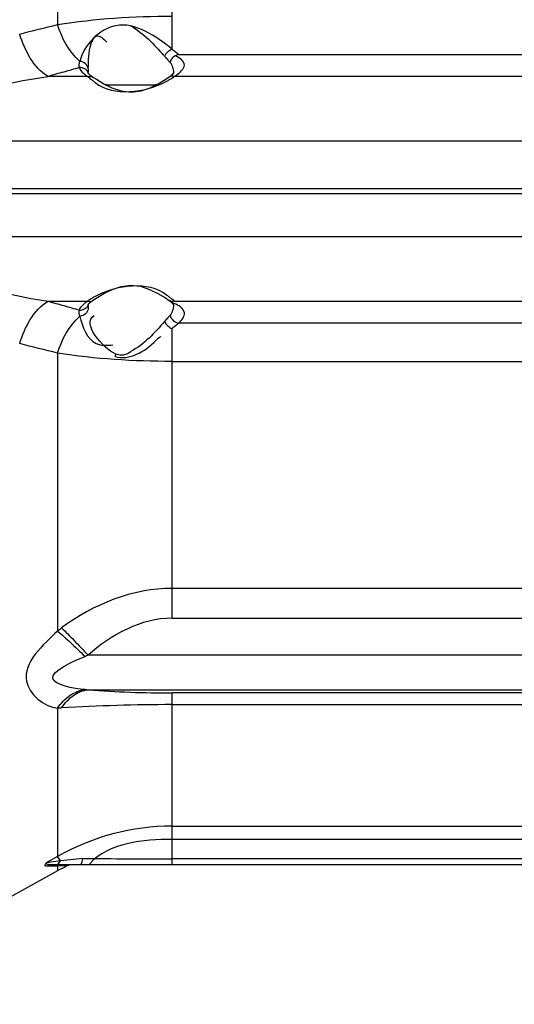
# Paper-space layout 'Sheet' of a CAD drawing. Header units: inches. Extents: x 0.2 to 10.8, y 0.2 to 8.3.
# Tile 149 of 256: x 1.856 to 2.065, y 3.947 to 4.363. Entities that reach past the tile are written whole.
import ezdxf

# ---------------------------------------------------------------- set-up
doc = ezdxf.new("R2010")
doc.units = ezdxf.units.IN
doc.header["$MEASUREMENT"] = 0
doc.layers.get('0').update_dxf_attribs({"lineweight": 5})

psp = doc.layouts.new('Sheet')

# ---------------------------------------------------------------- linework, layer by layer
at = {"color": 0, "linetype": 'ByBlock', "lineweight": -3}
for p, q in [((1.872014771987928, 4.478638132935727), (1.872014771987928, 4.361081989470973)), ((1.920495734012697, 4.350693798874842), (1.920495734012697, 4.473196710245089)), ((1.923295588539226, 4.348443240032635), (2.146892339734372, 4.348443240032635)), ((1.885025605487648, 4.340634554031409), (1.884969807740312, 4.341000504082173)), ((1.884647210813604, 4.339125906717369), (1.868014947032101, 4.339125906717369)), ((2.14864721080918, 4.339125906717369), (1.921540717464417, 4.339125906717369)), ((1.892693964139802, 4.335565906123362), (1.913493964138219, 4.335565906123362)), ((1.819865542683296, 4.311853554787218), (2.155251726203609, 4.311853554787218)), ((2.274713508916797, 4.291565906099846), (1.635162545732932, 4.291565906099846)), ((1.635164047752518, 4.289555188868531), (2.274713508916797, 4.289564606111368)), ((2.155251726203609, 4.271278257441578), (1.819865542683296, 4.271278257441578)), ((1.868014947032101, 4.244005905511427), (1.884647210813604, 4.244005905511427)), ((1.884969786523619, 4.242130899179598), (1.884993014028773, 4.242358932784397)), ((1.884993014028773, 4.242358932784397), (1.885018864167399, 4.242476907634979)), ((1.885038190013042, 4.242529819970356), (1.88524867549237, 4.242889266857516)), ((1.921540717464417, 4.244005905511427), (2.14864721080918, 4.244005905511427)), ((1.920495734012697, 4.109935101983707), (1.920495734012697, 4.232438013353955)), ((2.146892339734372, 4.234688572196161), (1.923295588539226, 4.234688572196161)), ((1.872014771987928, 4.222049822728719), (1.872014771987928, 4.104493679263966)), ((1.920495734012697, 4.218546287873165), (2.22966986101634, 4.218546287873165)), ((2.2662200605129, 4.122541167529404), (1.920495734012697, 4.122541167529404)), ((1.920495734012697, 4.109935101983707), (2.2662200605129, 4.109935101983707)), ((2.265376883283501, 4.094230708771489), (1.884966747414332, 4.094230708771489)), ((1.884966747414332, 4.079686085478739), (2.265376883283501, 4.079686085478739)), ((2.2662200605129, 4.078312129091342), (1.920495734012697, 4.078312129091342)), ((1.920495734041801, 4.005565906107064), (1.920495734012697, 4.078312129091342)), ((1.920495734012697, 4.073376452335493), (2.2662200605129, 4.073376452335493)), ((1.872014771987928, 4.071888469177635), (1.872014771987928, 4.009157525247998)), ((1.920495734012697, 4.022017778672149), (2.271111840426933, 4.022017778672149)), ((2.270692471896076, 4.016363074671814), (1.920495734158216, 4.016363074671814)), ((1.873302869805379, 4.007248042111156), (1.867195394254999, 4.006427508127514)), ((1.872014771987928, 4.009157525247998), (1.867195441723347, 4.00642753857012)), ((1.873302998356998, 4.007247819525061), (1.872014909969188, 4.009157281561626)), ((1.88277975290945, 4.008339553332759), (1.873302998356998, 4.007247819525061)), ((2.270062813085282, 4.008129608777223), (1.920495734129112, 4.008129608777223)), ((1.872014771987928, 4.00302787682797), (1.770237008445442, 3.946611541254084)), ((1.872014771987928, 4.005039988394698), (1.867572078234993, 4.00501092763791)), ((2.270237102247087, 4.005565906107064), (1.869511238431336, 4.005565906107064)), ((1.87094626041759, 4.005566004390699), (1.871805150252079, 4.00576127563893)), ((1.876057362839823, 4.005149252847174), (1.872014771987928, 4.005039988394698)), ((1.872014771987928, 4.005039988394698), (1.872014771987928, 4.00302787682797)), ((1.873954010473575, 4.005565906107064), (1.873281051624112, 4.005506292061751))]:
    psp.add_line(p, q, dxfattribs=at)
for points in [[(1.886853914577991, 4.338800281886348), (1.886074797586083, 4.339380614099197), (1.885228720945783, 4.340270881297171), (1.885038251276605, 4.340601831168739)], [(1.921184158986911, 4.340786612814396), (1.921130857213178, 4.340617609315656), (1.920356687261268, 4.339602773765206), (1.91935046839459, 4.338811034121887)], [(1.919328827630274, 4.33879677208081), (1.917786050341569, 4.337792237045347), (1.914613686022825, 4.335898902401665), (1.911110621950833, 4.334160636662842), (1.907264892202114, 4.332835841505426), (1.903151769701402, 4.332304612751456), (1.899037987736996, 4.332807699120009), (1.895185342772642, 4.334114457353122), (1.891659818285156, 4.335849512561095), (1.888482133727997, 4.337739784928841), (1.886859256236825, 4.338796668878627)], [(1.886859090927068, 4.244335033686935), (1.88839631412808, 4.245336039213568), (1.891569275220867, 4.247230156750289), (1.895073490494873, 4.248969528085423), (1.898920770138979, 4.250295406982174), (1.90303588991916, 4.250827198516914), (1.907151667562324, 4.250323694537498), (1.911005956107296, 4.249015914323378), (1.91453268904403, 4.247279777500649), (1.917711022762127, 4.245388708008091), (1.919328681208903, 4.244335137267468)], [(1.88524867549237, 4.242889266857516), (1.88612356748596, 4.243791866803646), (1.88685426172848, 4.244331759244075)], [(1.919349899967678, 4.244321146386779), (1.920385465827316, 4.243501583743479), (1.921133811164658, 4.24250691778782), (1.921184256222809, 4.242343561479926)], [(1.903093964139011, 4.222591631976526), (1.901559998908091, 4.221757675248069), (1.899968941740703, 4.221243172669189), (1.898347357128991, 4.22116285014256), (1.896760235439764, 4.221561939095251)], [(1.871805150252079, 4.00576127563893), (1.872608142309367, 4.006334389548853), (1.873302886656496, 4.007248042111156)], [(1.881444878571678, 4.005565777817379), (1.881964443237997, 4.005898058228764), (1.882426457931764, 4.006858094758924), (1.882779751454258, 4.008339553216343)], [(1.867572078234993, 4.00501092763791), (1.867234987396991, 4.005033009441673), (1.866992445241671, 4.0050981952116), (1.866831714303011, 4.005198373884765), (1.86674135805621, 4.005325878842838), (1.866710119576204, 4.005473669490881), (1.866728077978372, 4.005636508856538), (1.866786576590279, 4.005809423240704), (1.866878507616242, 4.005989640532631), (1.867008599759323, 4.006189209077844), (1.867195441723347, 4.00642753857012)], [(1.869511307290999, 4.005565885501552), (1.868988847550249, 4.005580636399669), (1.868553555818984, 4.005621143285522), (1.868196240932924, 4.005682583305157), (1.867907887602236, 4.00576039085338), (1.867679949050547, 4.005850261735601), (1.867504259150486, 4.005949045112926), (1.867374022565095, 4.006053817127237), (1.867282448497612, 4.0061629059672), (1.867221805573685, 4.006283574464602), (1.867195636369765, 4.006427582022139)], [(1.869511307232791, 4.005565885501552), (1.868836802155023, 4.005502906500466), (1.868183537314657, 4.005315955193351), (1.867572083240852, 4.005010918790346)], [(1.873281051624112, 4.005506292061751), (1.872628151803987, 4.005329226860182), (1.872014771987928, 4.005039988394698)]]:
    psp.add_lwpolyline(points, dxfattribs=at)
for centre, radius, start, end in [((0.21925852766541, 10.90083187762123), 6.745363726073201, 284.0427414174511, 284.1830791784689), ((1.892693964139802, 4.331565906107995), 0.004000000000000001, 90, 95.3818109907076), ((1.913493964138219, 4.331565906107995), 0.004000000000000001, 84.7185874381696, 90), ((1.891693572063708, 4.233333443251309), 0.0127887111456, 126.3614309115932, 126.8681915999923), ((0.21925852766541, -2.317700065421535), 6.745363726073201, 75.8169208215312, 75.95725858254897), ((1.919959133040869, 4.524493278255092), 0.4461814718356, 265.5018817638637, 270.0689068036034), ((1.921527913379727, 3.257758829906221), 0.8156182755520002, 90.07250866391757, 93.35844513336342), ((1.921054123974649, 7.494431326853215), 3.486301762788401, 269.3709637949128, 269.9908231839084), ((1.920495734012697, 3.915565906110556), 0.1, 116.3843663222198, 119.0000001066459), ((1.877834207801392, 4.001565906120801), 0.004000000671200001, 90.00008712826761, 116.3843663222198)]:
    psp.add_arc(centre, radius, start, end, dxfattribs=at)
for points in [[(1.872014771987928, 4.361081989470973), (1.888023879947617, 4.363577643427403), (1.904293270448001, 4.364585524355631), (1.920495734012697, 4.364585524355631)], [(1.881439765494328, 4.345479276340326), (1.876858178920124, 4.349470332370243), (1.873881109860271, 4.355299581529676), (1.872014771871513, 4.361081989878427)], [(1.868014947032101, 4.339125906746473), (1.861801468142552, 4.342754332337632), (1.858115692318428, 4.350178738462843), (1.855991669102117, 4.357053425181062)], [(1.903093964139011, 4.360532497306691), (1.908379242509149, 4.357279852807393), (1.91288990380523, 4.352770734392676), (1.916871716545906, 4.348010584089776)], [(1.888009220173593, 4.33648427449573), (1.89587266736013, 4.330470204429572), (1.90892618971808, 4.332232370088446), (1.917706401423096, 4.336805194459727)], [(1.8198641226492, 4.271278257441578), (1.819864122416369, 4.252832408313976), (1.849789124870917, 4.246851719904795), (1.868013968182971, 4.244004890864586)], [(1.918178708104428, 4.246647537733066), (1.910315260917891, 4.252661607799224), (1.897261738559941, 4.25089944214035), (1.888481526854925, 4.24632661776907)], [(1.855991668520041, 4.22607838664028), (1.858115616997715, 4.232953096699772), (1.86180144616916, 4.240377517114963), (1.868014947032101, 4.244005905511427)], [(1.872014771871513, 4.222049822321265), (1.873881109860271, 4.22783223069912), (1.876858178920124, 4.233661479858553), (1.881439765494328, 4.23765253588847)], [(1.896760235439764, 4.221561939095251), (1.891039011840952, 4.224121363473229), (1.882052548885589, 4.234890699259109), (1.887527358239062, 4.237941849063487)], [(1.917401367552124, 4.235527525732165), (1.913133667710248, 4.230746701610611), (1.908727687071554, 4.225690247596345), (1.903029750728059, 4.222757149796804)], [(1.920495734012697, 4.218546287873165), (1.904293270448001, 4.218546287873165), (1.888023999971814, 4.219554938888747), (1.872014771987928, 4.222049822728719)], [(1.920495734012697, 4.122541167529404), (1.90394840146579, 4.122611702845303), (1.886998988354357, 4.115749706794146), (1.873747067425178, 4.105839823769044)], [(1.920495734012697, 4.109935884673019), (1.907547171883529, 4.109935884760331), (1.89452682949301, 4.102963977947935), (1.884966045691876, 4.094231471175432)], [(1.920495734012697, 4.022017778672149), (1.903776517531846, 4.022017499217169), (1.886551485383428, 4.017416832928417), (1.872014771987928, 4.009157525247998)], [(1.920495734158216, 4.016363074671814), (1.908313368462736, 4.016362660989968), (1.893642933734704, 4.014948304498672), (1.885475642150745, 4.005909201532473)]]:
    psp.add_open_spline(points, degree=3, dxfattribs=at)
for points, knots in [([(1.920495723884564, 4.350693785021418), (1.913697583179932, 4.3559742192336), (1.897716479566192, 4.367397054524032), (1.883107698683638, 4.352421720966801), (1.881439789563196, 4.345479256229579)], [0, 0, 0, 0, 0.5466088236, 1, 1, 1, 1]), ([(1.884994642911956, 4.342329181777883), (1.885266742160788, 4.345890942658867), (1.884786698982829, 4.350270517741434), (1.888413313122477, 4.357903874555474), (1.89179039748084, 4.354858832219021), (1.89287567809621, 4.353554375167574)], [0, 0, 0, 0, 0.5420002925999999, 0.7425307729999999, 1, 1, 1, 1]), ([(1.917401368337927, 4.347604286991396), (1.917672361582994, 4.348307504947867), (1.918528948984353, 4.349579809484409), (1.919803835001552, 4.350445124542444), (1.920495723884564, 4.350693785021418)], [0, 0, 0, 0, 0.5061828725, 1, 1, 1, 1]), ([(1.923295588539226, 4.348443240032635), (1.922440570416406, 4.348303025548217), (1.920799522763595, 4.347440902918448), (1.919867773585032, 4.345842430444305), (1.919681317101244, 4.344990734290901)], [0, 0, 0, 0, 0.4984385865, 1, 1, 1, 1]), ([(1.920495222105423, 4.350693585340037), (1.921006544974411, 4.350301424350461), (1.92194910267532, 4.34956268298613), (1.9228735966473, 4.34880137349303), (1.923294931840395, 4.348443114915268)], [0, 0, 0, 0, 0.5381371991, 1, 1, 1, 1]), ([(1.881303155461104, 4.342834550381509), (1.881208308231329, 4.343234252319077), (1.881163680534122, 4.344136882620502), (1.881323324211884, 4.345015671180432), (1.881440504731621, 4.345479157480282)], [0, 0, 0, 0, 0.4621605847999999, 1, 1, 1, 1]), ([(1.884994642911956, 4.342329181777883), (1.884903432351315, 4.34311829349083), (1.883970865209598, 4.34471182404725), (1.882312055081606, 4.345374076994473), (1.881439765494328, 4.345479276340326)], [0, 0, 0, 0, 0.4748218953, 1, 1, 1, 1]), ([(1.919681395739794, 4.34499104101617), (1.919340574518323, 4.345405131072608), (1.918591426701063, 4.346285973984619), (1.917820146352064, 4.347147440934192), (1.917401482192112, 4.347604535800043)], [0, 0, 0, 0, 0.4638718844, 1, 1, 1, 1]), ([(1.92118556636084, 4.340811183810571), (1.921224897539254, 4.341527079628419), (1.920987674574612, 4.343063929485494), (1.920183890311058, 4.344380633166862), (1.919681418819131, 4.344991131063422)], [0, 0, 0, 0, 0.4755544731, 1, 1, 1, 1]), ([(1.922294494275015, 4.339653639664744), (1.923751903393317, 4.34072341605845), (1.92772090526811, 4.343821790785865), (1.923599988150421, 4.347185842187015), (1.921879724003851, 4.347785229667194)], [0, 0, 0, 0, 0.4980980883, 1, 1, 1, 1]), ([(1.881302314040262, 4.342834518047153), (1.879090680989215, 4.34221307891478), (1.874662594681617, 4.34097315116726), (1.870232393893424, 4.339740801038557), (1.868014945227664, 4.339125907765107)], [0, 0, 0, 0, 0.4995822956, 1, 1, 1, 1]), ([(1.883893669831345, 4.339663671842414), (1.883306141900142, 4.340116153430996), (1.882283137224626, 4.341055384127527), (1.881533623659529, 4.342242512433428), (1.881301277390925, 4.342834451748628)], [0, 0, 0, 0, 0.5383546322, 1, 1, 1, 1]), ([(1.884155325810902, 4.341887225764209), (1.883768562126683, 4.342237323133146), (1.882842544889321, 4.34275214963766), (1.881801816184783, 4.342866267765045), (1.881302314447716, 4.342834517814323)], [0, 0, 0, 0, 0.5103572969, 1, 1, 1, 1]), ([(1.885025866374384, 4.340634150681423), (1.88493375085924, 4.340868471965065), (1.884688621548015, 4.341323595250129), (1.884348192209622, 4.34171264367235), (1.884155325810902, 4.341887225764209)], [0, 0, 0, 0, 0.4918252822, 1, 1, 1, 1]), ([(1.884994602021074, 4.342329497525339), (1.884976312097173, 4.342103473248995), (1.884952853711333, 4.341661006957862), (1.884958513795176, 4.34121781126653), (1.884969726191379, 4.34100207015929)], [0, 0, 0, 0, 0.5121171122, 1, 1, 1, 1]), ([(1.819865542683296, 4.311853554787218), (1.819853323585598, 4.316811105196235), (1.833755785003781, 4.333983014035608), (1.853813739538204, 4.336915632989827), (1.868014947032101, 4.339125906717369)], [0, 0, 0, 0, 0.2564733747, 1, 1, 1, 1]), ([(1.884135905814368, 4.339481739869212), (1.884094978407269, 4.339511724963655), (1.884013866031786, 4.339571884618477), (1.883933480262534, 4.33963301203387), (1.883893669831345, 4.339663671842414)], [0, 0, 0, 0, 0.5024153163, 1, 1, 1, 1]), ([(1.884646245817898, 4.339125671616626), (1.884559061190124, 4.339183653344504), (1.884387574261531, 4.339300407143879), (1.884218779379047, 4.339421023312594), (1.884135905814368, 4.339481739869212)], [0, 0, 0, 0, 0.5047466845, 1, 1, 1, 1]), ([(1.884647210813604, 4.339125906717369), (1.885011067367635, 4.33921450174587), (1.885787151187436, 4.33927902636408), (1.886530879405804, 4.339009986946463), (1.886853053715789, 4.338798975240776)], [0, 0, 0, 0, 0.4929971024, 1, 1, 1, 1]), ([(1.884647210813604, 4.339125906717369), (1.884886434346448, 4.33894919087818), (1.885378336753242, 4.338570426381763), (1.885863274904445, 4.338182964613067), (1.886115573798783, 4.337980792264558)], [0, 0, 0, 0, 0.4791434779, 1, 1, 1, 1]), ([(1.886115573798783, 4.337980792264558), (1.886420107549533, 4.337736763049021), (1.887047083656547, 4.33723259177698), (1.887680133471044, 4.33673596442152), (1.888009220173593, 4.33648427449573)], [0, 0, 0, 0, 0.4850494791, 1, 1, 1, 1]), ([(1.917706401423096, 4.336805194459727), (1.918104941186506, 4.337012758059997), (1.918864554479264, 4.337423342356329), (1.919609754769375, 4.337859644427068), (1.919962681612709, 4.338075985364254)], [0, 0, 0, 0, 0.52049896, 1, 1, 1, 1]), ([(1.921540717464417, 4.339125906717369), (1.921179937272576, 4.33921375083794), (1.920411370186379, 4.339276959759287), (1.919671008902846, 4.339018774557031), (1.919350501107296, 4.338810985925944)], [0, 0, 0, 0, 0.4929311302, 1, 1, 1, 1]), ([(1.919962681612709, 4.338075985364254), (1.920246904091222, 4.338250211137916), (1.920780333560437, 4.338589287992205), (1.921299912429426, 4.338949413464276), (1.921540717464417, 4.339125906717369)], [0, 0, 0, 0, 0.5275458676, 1, 1, 1, 1]), ([(1.921540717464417, 4.339125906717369), (1.921668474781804, 4.339211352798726), (1.921921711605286, 4.339384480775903), (1.92217112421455, 4.33956308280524), (1.922294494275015, 4.339653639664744)], [0, 0, 0, 0, 0.5010748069, 1, 1, 1, 1]), ([(1.886243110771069, 4.245066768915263), (1.885955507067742, 4.244890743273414), (1.885415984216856, 4.244548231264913), (1.88489056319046, 4.244184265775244), (1.884647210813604, 4.244005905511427)], [0, 0, 0, 0, 0.5277653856, 1, 1, 1, 1]), ([(1.884647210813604, 4.244005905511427), (1.885011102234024, 4.243917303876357), (1.885786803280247, 4.243854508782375), (1.88653264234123, 4.244119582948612), (1.886854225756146, 4.24433181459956)], [0, 0, 0, 0, 0.4929062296, 1, 1, 1, 1]), ([(1.888481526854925, 4.24632661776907), (1.888086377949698, 4.246120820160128), (1.887332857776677, 4.245713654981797), (1.88659349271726, 4.245281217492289), (1.886243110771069, 4.245066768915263)], [0, 0, 0, 0, 0.5202780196, 1, 1, 1, 1]), ([(1.920087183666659, 4.245139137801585), (1.91978033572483, 4.245384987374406), (1.919148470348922, 4.245893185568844), (1.918510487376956, 4.246393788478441), (1.918178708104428, 4.246647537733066)], [0, 0, 0, 0, 0.4848915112, 1, 1, 1, 1]), ([(1.921540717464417, 4.244005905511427), (1.921179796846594, 4.24391802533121), (1.920410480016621, 4.243853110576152), (1.919671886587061, 4.24411564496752), (1.919350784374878, 4.244322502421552)], [0, 0, 0, 0, 0.4930327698, 1, 1, 1, 1]), ([(1.921540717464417, 4.244005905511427), (1.921303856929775, 4.244180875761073), (1.92081690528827, 4.244555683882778), (1.920336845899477, 4.244939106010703), (1.920087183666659, 4.245139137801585)], [0, 0, 0, 0, 0.4793014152, 1, 1, 1, 1]), ([(1.868014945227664, 4.244005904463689), (1.870232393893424, 4.243391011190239), (1.874662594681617, 4.242158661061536), (1.879090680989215, 4.240918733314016), (1.881302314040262, 4.240297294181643)], [0, 0, 0, 0, 0.5004177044, 1, 1, 1, 1]), ([(1.881440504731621, 4.23765265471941), (1.881323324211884, 4.238116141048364), (1.881163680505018, 4.23899492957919), (1.881208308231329, 4.23989755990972), (1.881303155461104, 4.240297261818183)], [0, 0, 0, 0, 0.5378394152, 1, 1, 1, 1]), ([(1.881301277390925, 4.240297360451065), (1.881541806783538, 4.240910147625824), (1.88232889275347, 4.242139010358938), (1.883403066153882, 4.243101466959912), (1.884020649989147, 4.243564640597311)], [0, 0, 0, 0, 0.460263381, 1, 1, 1, 1]), ([(1.881302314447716, 4.240297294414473), (1.882025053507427, 4.240251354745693), (1.883535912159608, 4.240530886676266), (1.884638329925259, 4.241653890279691), (1.884947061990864, 4.242314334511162)], [0, 0, 0, 0, 0.49833329, 1, 1, 1, 1]), ([(1.884994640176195, 4.240802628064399), (1.884903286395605, 4.24001353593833), (1.883970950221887, 4.238419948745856), (1.882312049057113, 4.237757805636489), (1.881439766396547, 4.237652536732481)], [0, 0, 0, 0, 0.4748205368, 1, 1, 1, 1]), ([(1.884111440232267, 4.243632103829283), (1.884198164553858, 4.243695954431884), (1.88437497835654, 4.243822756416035), (1.88455476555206, 4.243945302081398), (1.884646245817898, 4.24400614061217)], [0, 0, 0, 0, 0.4950143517, 1, 1, 1, 1]), ([(1.884947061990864, 4.242314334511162), (1.884961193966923, 4.242344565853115), (1.884988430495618, 4.242405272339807), (1.885013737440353, 4.242466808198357), (1.885025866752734, 4.2424976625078)], [0, 0, 0, 0, 0.5016424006, 1, 1, 1, 1]), ([(1.884961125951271, 4.241908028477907), (1.884956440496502, 4.24172730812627), (1.884958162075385, 4.24135821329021), (1.88497943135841, 4.240989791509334), (1.884994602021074, 4.240802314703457)], [0, 0, 0, 0, 0.4900933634, 1, 1, 1, 1]), ([(1.884969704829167, 4.242129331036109), (1.884967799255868, 4.242092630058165), (1.884964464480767, 4.24201887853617), (1.884962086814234, 4.241945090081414), (1.884961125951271, 4.241908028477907)], [0, 0, 0, 0, 0.4978078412, 1, 1, 1, 1]), ([(1.91968142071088, 4.238140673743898), (1.920183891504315, 4.238751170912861), (1.920987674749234, 4.240067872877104), (1.921224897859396, 4.241604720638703), (1.921185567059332, 4.242320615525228)], [0, 0, 0, 0, 0.5244455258, 1, 1, 1, 1]), ([(1.921344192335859, 4.243018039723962), (1.921193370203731, 4.243064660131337), (1.920882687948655, 4.243155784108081), (1.920569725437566, 4.243238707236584), (1.920408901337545, 4.243279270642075)], [0, 0, 0, 0, 0.487647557, 1, 1, 1, 1]), ([(1.923295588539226, 4.234688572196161), (1.92448459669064, 4.235878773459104), (1.927473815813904, 4.239574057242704), (1.923202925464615, 4.242443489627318), (1.921344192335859, 4.243018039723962)], [0, 0, 0, 0, 0.4637318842, 1, 1, 1, 1]), ([(1.881439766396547, 4.237652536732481), (1.882488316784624, 4.233297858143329), (1.885469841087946, 4.225143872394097), (1.893093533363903, 4.225263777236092), (1.89541619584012, 4.225593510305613)], [0, 0, 0, 0, 0.6562754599, 1, 1, 1, 1]), ([(1.917401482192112, 4.235527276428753), (1.917820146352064, 4.235984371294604), (1.918591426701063, 4.236845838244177), (1.919340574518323, 4.237726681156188), (1.919681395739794, 4.238140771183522)], [0, 0, 0, 0, 0.5361281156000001, 1, 1, 1, 1]), ([(1.919681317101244, 4.238141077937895), (1.919867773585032, 4.237289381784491), (1.920799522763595, 4.235690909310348), (1.922440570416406, 4.234828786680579), (1.923295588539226, 4.234688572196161)], [0, 0, 0, 0, 0.5015614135, 1, 1, 1, 1]), ([(1.917401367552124, 4.235527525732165), (1.917672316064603, 4.234824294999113), (1.918528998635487, 4.23355209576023), (1.919803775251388, 4.232686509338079), (1.920495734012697, 4.232438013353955)], [0, 0, 0, 0, 0.5061780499, 1, 1, 1, 1]), ([(1.923294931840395, 4.234688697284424), (1.9228735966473, 4.234330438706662), (1.92194910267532, 4.233569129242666), (1.921006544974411, 4.232830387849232), (1.920495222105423, 4.232438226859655)], [0, 0, 0, 0, 0.4618628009, 1, 1, 1, 1]), ([(1.896372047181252, 4.220574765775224), (1.902289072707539, 4.218819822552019), (1.910065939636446, 4.223278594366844), (1.914930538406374, 4.228781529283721), (1.91582086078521, 4.2290624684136)], [0, 0, 0, 0, 0.8686073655, 1, 1, 1, 1]), ([(1.896372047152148, 4.220574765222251), (1.896442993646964, 4.220735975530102), (1.896578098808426, 4.221063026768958), (1.896698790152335, 4.221395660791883), (1.896755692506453, 4.221563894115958)], [0, 0, 0, 0, 0.4979294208, 1, 1, 1, 1]), ([(1.872014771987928, 4.104493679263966), (1.865991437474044, 4.098764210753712), (1.851162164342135, 4.08572620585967), (1.866244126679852, 4.072361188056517), (1.872014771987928, 4.071888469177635)], [0, 0, 0, 0, 0.589452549, 1, 1, 1, 1]), ([(1.87201477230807, 4.104493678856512), (1.872298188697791, 4.104723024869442), (1.872871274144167, 4.105177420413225), (1.873453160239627, 4.105620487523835), (1.873747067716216, 4.105839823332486)], [0, 0, 0, 0, 0.4985365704, 1, 1, 1, 1]), ([(1.872014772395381, 4.104493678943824), (1.873853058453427, 4.102960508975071), (1.877788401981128, 4.099428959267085), (1.881597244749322, 4.09576451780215), (1.883650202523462, 4.093728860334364)], [0, 0, 0, 0, 0.4529416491, 1, 1, 1, 1]), ([(1.873747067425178, 4.105839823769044), (1.875506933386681, 4.104145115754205), (1.879289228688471, 4.100314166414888), (1.882976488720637, 4.096393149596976), (1.884966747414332, 4.094230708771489)], [0, 0, 0, 0, 0.4539457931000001, 1, 1, 1, 1]), ([(1.884966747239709, 4.094230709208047), (1.884744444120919, 4.094149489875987), (1.884304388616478, 4.093985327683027), (1.883866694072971, 4.093814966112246), (1.883650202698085, 4.093728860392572)], [0, 0, 0, 0, 0.5039272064, 1, 1, 1, 1]), ([(1.883650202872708, 4.079737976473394), (1.878843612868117, 4.079963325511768), (1.861217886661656, 4.083819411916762), (1.878528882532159, 4.091714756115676), (1.883650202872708, 4.093728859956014)], [0, 0, 0, 0, 0.4664920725, 1, 1, 1, 1]), ([(1.872014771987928, 4.071888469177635), (1.873469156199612, 4.073980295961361), (1.876813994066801, 4.077558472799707), (1.881429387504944, 4.079475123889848), (1.883650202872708, 4.079737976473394)], [0, 0, 0, 0, 0.5325479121, 1, 1, 1, 1]), ([(1.873747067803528, 4.071976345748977), (1.875127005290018, 4.074056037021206), (1.878302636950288, 4.077615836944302), (1.882820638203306, 4.079482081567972), (1.884966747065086, 4.079686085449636)], [0, 0, 0, 0, 0.5365550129, 1, 1, 1, 1]), ([(1.883650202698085, 4.079737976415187), (1.883867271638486, 4.079727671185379), (1.884306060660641, 4.079708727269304), (1.884744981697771, 4.079693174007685), (1.884966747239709, 4.079686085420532)], [0, 0, 0, 0, 0.4948025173, 1, 1, 1, 1]), ([(1.873747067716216, 4.071976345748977), (1.873455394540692, 4.071958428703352), (1.872878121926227, 4.071925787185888), (1.872300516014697, 4.071899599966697), (1.87201477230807, 4.071888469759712)], [0, 0, 0, 0, 0.5054157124, 1, 1, 1, 1])]:
    psp.add_open_spline(points, degree=3, knots=knots, dxfattribs=at)

doc.saveas('drawing.dxf')
